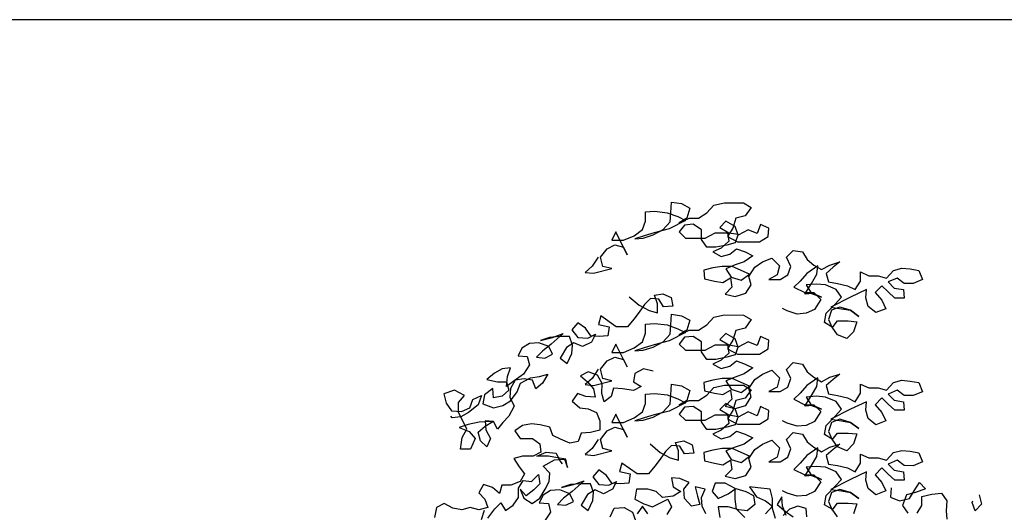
# Model space of a CAD drawing. Header units: metres. Extents: x 8 to 122, y -18 to 26.
# Tile 22 of 54: x 11.36 to 16.05, y 21.32 to 23.66. Entities that reach past the tile are written whole.
import ezdxf

# ---------------------------------------------------------------- set-up
doc = ezdxf.new("R2010")
doc.units = ezdxf.units.M
doc.layers.add('N-WE-AL-DETAIL-G', color=7, linetype='Continuous')

# ---------------------------------------------------------------- blocks, each defined once
blk = doc.blocks.new('Boom_zijaanzicht')
at = {"color": 0, "ltscale": 0.05, "flags": 128}
for points in [[(-0.9411, 11.0561), (-0.9703, 11.0124), (-1.0031, 10.9833), (-0.963, 10.9796), (-0.8756, 11.0014), (-0.9193, 11.0123), (-0.9302, 11.0561), (-0.8973, 11.0961), (-0.8609, 11.1143), (-0.8208, 11.1034), (-0.8026, 11.0669), (-0.8572, 11.1763), (-0.8754, 11.1362), (-0.8208, 11.1361), (-0.7697, 11.158), (-0.7296, 11.1871), (-0.715, 11.2272), (-0.715, 11.2709), (-0.6712, 11.2745), (-0.6129, 11.2672), (-0.5619, 11.2489), (-0.5255, 11.2306), (-0.6021, 11.1906), (-0.675, 11.1725), (-0.7224, 11.1579), (-0.7661, 11.1434), (-0.726, 11.147), (-0.6786, 11.1615), (-0.6312, 11.187), (-0.5984, 11.2234), (-0.5947, 11.2671), (-0.591, 11.3182), (-0.5436, 11.3108), (-0.5036, 11.2889), (-0.5182, 11.2416), (-0.5547, 11.2197), (-0.5073, 11.2415), (-0.4635, 11.2415), (-0.4234, 11.267), (-0.3906, 11.3034), (-0.3396, 11.3143), (-0.2484, 11.3142), (-0.212, 11.2923), (-0.2412, 11.2522), (-0.285, 11.2413), (-0.2996, 11.194), (-0.3251, 11.1539), (-0.2778, 11.1284), (-0.1721, 11.1283), (-0.132, 11.1537), (-0.1283, 11.1938), (-0.1684, 11.2121), (-0.183, 11.1684), (-0.2267, 11.1866), (-0.2741, 11.1612), (-0.2886, 11.2013), (-0.3323, 11.2268), (-0.3615, 11.1977), (-0.3178, 11.1721), (-0.2741, 11.1648), (-0.2887, 11.1247), (-0.3288, 11.1138), (-0.3798, 11.1029), (-0.4236, 11.103), (-0.449, 11.1395), (-0.449, 11.1868), (-0.4891, 11.2124), (-0.5292, 11.2088), (-0.5547, 11.176), (-0.5256, 11.1468), (-0.4308, 11.1467), (-0.3834, 11.1722), (-0.3251, 11.1721), (-0.3179, 11.132), (-0.3543, 11.0993), (-0.3944, 11.0811), (-0.3544, 11.0592), (-0.3143, 11.0701), (-0.2814, 11.0956), (-0.2414, 11.081), (-0.2049, 11.0627), (-0.2451, 11.0336), (-0.2888, 11.019), (-0.3326, 11.0009), (-0.3071, 10.9608), (-0.2597, 10.9461), (-0.2196, 10.9752), (-0.3034, 11.0118), (-0.3508, 11.0118), (-0.3945, 11.0046), (-0.4382, 10.9937), (-0.4346, 10.9536), (-0.3873, 10.9426), (-0.3472, 10.9353), (-0.3107, 10.9571), (-0.3035, 10.9134), (-0.3363, 10.8806), (-0.2889, 10.8696), (-0.2379, 10.8842), (-0.2124, 10.9242), (-0.2233, 10.9643), (-0.1941, 11.008), (-0.1576, 11.0335), (-0.1138, 11.0517), (-0.0774, 11.0152), (-0.0884, 10.9715), (-0.1285, 10.9497), (-0.0739, 10.9496), (-0.0374, 10.9714), (-0.0228, 11.0115), (-0.0446, 11.0553), (-0.0118, 11.088), (0.032, 11.0807), (0.0538, 11.0442), (0.0866, 11.0187), (0.123, 10.9968), (0.1631, 11.0186), (0.2105, 11.0332), (0.1777, 11.0077), (0.1448, 10.9786), (0.1557, 10.9385), (0.1995, 10.9311), (0.2468, 10.9202), (0.2832, 10.9019), (0.3088, 10.942), (0.3088, 10.9857), (0.3489, 10.9674), (0.3926, 10.9674), (0.4327, 10.9564), (0.4655, 10.9928), (0.5056, 11.0037), (0.5457, 11.0001), (0.5858, 10.9927), (0.604, 10.949), (0.5602, 10.9308), (0.5165, 10.9308), (0.4837, 10.9564), (0.44, 10.9382), (0.4691, 10.909), (0.5128, 10.9017), (0.5164, 10.8616), (0.4727, 10.8616), (0.4399, 10.8908), (0.4108, 10.92), (0.378, 10.8872), (0.4108, 10.8508), (0.4289, 10.8107), (0.3815, 10.7925), (0.3451, 10.8217), (0.3342, 10.8618), (0.3379, 10.9019), (0.2613, 10.8655), (0.1666, 10.8182), (0.2176, 10.8109), (0.2613, 10.8035), (0.3014, 10.7743), (0.2613, 10.8035), (0.2103, 10.8181), (0.1702, 10.8036), (0.1556, 10.7599), (0.1738, 10.7198), (0.1993, 10.7526), (0.2503, 10.7525), (0.2904, 10.7488), (0.2758, 10.7015), (0.2429, 10.6687), (0.1992, 10.687), (0.1738, 10.7234), (0.1373, 10.7453), (0.1447, 10.7891), (0.1884, 10.8327), (0.2176, 10.8655), (0.1921, 10.902), (0.1411, 10.9239), (0.0974, 10.9276), (0.05, 10.924), (0.0755, 10.8839), (0.1229, 10.8656), (0.0828, 10.8839), (0.0427, 10.8803), (0.0755, 10.9312), (0.1011, 10.975), (0.1048, 11.015), (0.0537, 10.9786), (0.0209, 10.9422), (-0.0083, 10.9131), (0.0427, 10.8875), (0.0864, 10.8875), (0.1192, 10.8547), (0.09, 10.8073), (0.0499, 10.7891), (0.0062, 10.7855), (-0.0412, 10.8002), (-0.063, 10.8111)], [(-0.7935, 10.8673), (-0.7462, 10.8272), (-0.6988, 10.8016), (-0.6587, 10.7906), (-0.6587, 10.8344), (-0.6732, 10.8745), (-0.6331, 10.8817), (-0.5931, 10.8635), (-0.5858, 10.8234), (-0.6295, 10.8198), (-0.6514, 10.8562), (-0.6915, 10.8599), (-0.7206, 10.8308), (-0.7462, 10.7944), (-0.7717, 10.7616), (-0.8009, 10.7252), (-0.8556, 10.7252), (-0.9284, 10.7763), (-0.9394, 10.7362), (-0.8884, 10.7253), (-0.8957, 10.6815), (-0.9358, 10.6779), (-0.9759, 10.6816), (-1.0014, 10.7181), (-1.0378, 10.7436), (-1.067, 10.7108), (-1.0378, 10.6744), (-0.9905, 10.6707), (-0.954, 10.6889), (-0.9723, 10.6524), (-1.016, 10.6306), (-1.0561, 10.6489), (-1.0925, 10.627), (-1.1217, 10.5761), (-1.089, 10.5505), (-1.0671, 10.5979), (-1.0634, 10.638), (-1.0779, 10.6781), (-1.1253, 10.6781), (-1.1727, 10.6745), (-1.2164, 10.66), (-1.1581, 10.6745), (-1.1071, 10.6927), (-1.1654, 10.6417), (-1.2055, 10.6089), (-1.2347, 10.5798), (-1.1946, 10.5761), (-1.1582, 10.5943), (-1.1764, 10.6308), (-1.2237, 10.649), (-1.2675, 10.6454), (-1.3039, 10.6236), (-1.3222, 10.5872), (-1.2784, 10.5835), (-1.2675, 10.5434), (-1.2967, 10.4997), (-1.3405, 10.4669), (-1.377, 10.4414), (-1.3733, 10.4888), (-1.3587, 10.5289), (-1.3988, 10.5253), (-1.4352, 10.5035), (-1.4717, 10.4743), (-1.4207, 10.4634), (-1.377, 10.4633), (-1.3661, 10.4232), (-1.3989, 10.3941), (-1.439, 10.3868), (-1.4426, 10.4306), (-1.4827, 10.4015), (-1.49, 10.3577), (-1.439, 10.3395), (-1.3953, 10.3504), (-1.3588, 10.3722), (-1.326, 10.4159), (-1.3114, 10.456), (-1.264, 10.4814), (-1.2202, 10.4887), (-1.1801, 10.4996), (-1.2057, 10.4559), (-1.2385, 10.4304), (-1.253, 10.4705), (-1.2931, 10.4778), (-1.3369, 10.4706), (-1.3588, 10.4305), (-1.3624, 10.3904), (-1.3406, 10.3467), (-1.3662, 10.2993), (-1.3954, 10.2702), (-1.4209, 10.2374), (-1.4391, 10.2739), (-1.4792, 10.2775), (-1.4756, 10.2338), (-1.4537, 10.1937), (-1.472, 10.1536), (-1.5011, 10.1828), (-1.512, 10.2229), (-1.4792, 10.252), (-1.4427, 10.2739), (-1.5083, 10.2703), (-1.5594, 10.2594), (-1.6031, 10.2449), (-1.5557, 10.2266), (-1.5266, 10.1938), (-1.5485, 10.1428), (-1.5959, 10.1428), (-1.5886, 10.1975), (-1.5667, 10.2375), (-1.5848, 10.2776), (-1.6067, 10.3178), (-1.6066, 10.3651), (-1.5775, 10.3979), (-1.6248, 10.4235), (-1.6758, 10.4053), (-1.6649, 10.3615), (-1.6395, 10.3251), (-1.5921, 10.3214), (-1.552, 10.3396), (-1.5374, 10.3796), (-1.4973, 10.3978), (-1.5119, 10.3541), (-1.5593, 10.3177), (-1.5958, 10.2959), (-1.6359, 10.2923), (-1.6431, 10.2996)], [(-0.9411, 10.5227), (-0.9703, 10.479), (-1.0031, 10.4498), (-0.963, 10.4462), (-0.8756, 10.4679), (-0.9193, 10.4789), (-0.9302, 10.5227), (-0.8973, 10.5627), (-0.8609, 10.5809), (-0.8208, 10.5699), (-0.8026, 10.5335), (-0.8572, 10.6429), (-0.8754, 10.6028), (-0.8208, 10.6027), (-0.7697, 10.6246), (-0.7296, 10.6537), (-0.715, 10.6938), (-0.715, 10.7375), (-0.6712, 10.7411), (-0.6129, 10.7337), (-0.5619, 10.7155), (-0.5255, 10.6972), (-0.6021, 10.6572), (-0.675, 10.639), (-0.7224, 10.6245), (-0.7661, 10.61), (-0.726, 10.6136), (-0.6786, 10.6281), (-0.6312, 10.6536), (-0.5984, 10.69), (-0.5947, 10.7337), (-0.591, 10.7847), (-0.5436, 10.7774), (-0.5036, 10.7555), (-0.5182, 10.7081), (-0.5547, 10.6863), (-0.5073, 10.7081), (-0.4635, 10.7081), (-0.4234, 10.7336), (-0.3906, 10.77), (-0.3396, 10.7809), (-0.2484, 10.7808), (-0.212, 10.7589), (-0.2412, 10.7188), (-0.285, 10.7079), (-0.2996, 10.6606), (-0.3251, 10.6205), (-0.2778, 10.595), (-0.1721, 10.5949), (-0.132, 10.6203), (-0.1283, 10.6604), (-0.1684, 10.6787), (-0.183, 10.635), (-0.2267, 10.6532), (-0.2741, 10.6277), (-0.2886, 10.6679), (-0.3323, 10.6934), (-0.3615, 10.6643), (-0.3178, 10.6387), (-0.2741, 10.6314), (-0.2887, 10.5913), (-0.3288, 10.5804), (-0.3798, 10.5695), (-0.4236, 10.5696), (-0.449, 10.606), (-0.449, 10.6534), (-0.4891, 10.679), (-0.5292, 10.6754), (-0.5547, 10.6426), (-0.5256, 10.6134), (-0.4308, 10.6133), (-0.3834, 10.6388), (-0.3251, 10.6387), (-0.3179, 10.5986), (-0.3543, 10.5659), (-0.3944, 10.5477), (-0.3544, 10.5258), (-0.3143, 10.5367), (-0.2814, 10.5622), (-0.2414, 10.5475), (-0.2049, 10.5293), (-0.2451, 10.5002), (-0.2888, 10.4856), (-0.3326, 10.4675), (-0.3071, 10.4273), (-0.2597, 10.4127), (-0.2196, 10.4418), (-0.3034, 10.4784), (-0.3508, 10.4784), (-0.3945, 10.4712), (-0.4382, 10.4603), (-0.4346, 10.4202), (-0.3873, 10.4092), (-0.3472, 10.4019), (-0.3107, 10.4237), (-0.3035, 10.38), (-0.3363, 10.3472), (-0.2889, 10.3362), (-0.2379, 10.3507), (-0.2124, 10.3908), (-0.2233, 10.4309), (-0.1941, 10.4746), (-0.1576, 10.5001), (-0.1138, 10.5183), (-0.0774, 10.4818), (-0.0884, 10.4381), (-0.1285, 10.4162), (-0.0739, 10.4162), (-0.0374, 10.438), (-0.0228, 10.4781), (-0.0446, 10.5219), (-0.0118, 10.5546), (0.032, 10.5473), (0.0538, 10.5108), (0.0866, 10.4853), (0.123, 10.4634), (0.1631, 10.4852), (0.2105, 10.4998), (0.1777, 10.4743), (0.1448, 10.4451), (0.1557, 10.4051), (0.1995, 10.3977), (0.2468, 10.3867), (0.2832, 10.3685), (0.3088, 10.4086), (0.3088, 10.4523), (0.3489, 10.434), (0.3926, 10.434), (0.4327, 10.423), (0.4655, 10.4594), (0.5056, 10.4703), (0.5457, 10.4666), (0.5858, 10.4593), (0.604, 10.4156), (0.5602, 10.3974), (0.5165, 10.3974), (0.4837, 10.423), (0.44, 10.4048), (0.4691, 10.3756), (0.5128, 10.3683), (0.5164, 10.3282), (0.4727, 10.3282), (0.4399, 10.3574), (0.4108, 10.3866), (0.378, 10.3538), (0.4108, 10.3174), (0.4289, 10.2773), (0.3815, 10.2591), (0.3451, 10.2883), (0.3342, 10.3284), (0.3379, 10.3684), (0.2613, 10.3321), (0.1666, 10.2848), (0.2176, 10.2774), (0.2613, 10.2701), (0.3014, 10.2409), (0.2613, 10.2701), (0.2103, 10.2847), (0.1702, 10.2702), (0.1556, 10.2265), (0.1738, 10.1864), (0.1993, 10.2192), (0.2503, 10.2191), (0.2904, 10.2154), (0.2758, 10.1681), (0.2429, 10.1353), (0.1992, 10.1536), (0.1738, 10.19), (0.1373, 10.2119), (0.1447, 10.2556), (0.1884, 10.2993), (0.2176, 10.3321), (0.1921, 10.3686), (0.1411, 10.3905), (0.0974, 10.3942), (0.05, 10.3906), (0.0755, 10.3505), (0.1229, 10.3322), (0.0828, 10.3505), (0.0427, 10.3468), (0.0755, 10.3978), (0.1011, 10.4415), (0.1048, 10.4816), (0.0537, 10.4452), (0.0209, 10.4088), (-0.0083, 10.3797), (0.0427, 10.3541), (0.0864, 10.3541), (0.1192, 10.3213), (0.09, 10.2739), (0.0499, 10.2557), (0.0062, 10.2521), (-0.0412, 10.2667), (-0.063, 10.2777)], [(-0.6784, 10.5134), (-0.7258, 10.5244), (-0.7659, 10.5025), (-0.7732, 10.4625), (-0.7368, 10.4406), (-0.7733, 10.4224), (-0.8243, 10.4297), (-0.868, 10.4334), (-0.879, 10.3933), (-0.9118, 10.3678), (-0.9227, 10.4079), (-0.9226, 10.4553), (-0.9445, 10.4954), (-0.9882, 10.51), (-1.0246, 10.4918), (-0.9919, 10.4627), (-0.9627, 10.4298), (-0.9555, 10.3897), (-0.9992, 10.3934), (-1.0393, 10.408), (-1.0648, 10.3716), (-1.0284, 10.3388), (-0.9883, 10.3351), (-0.9483, 10.3169), (-0.9337, 10.2768), (-0.9338, 10.233), (-0.9775, 10.2221), (-1.0213, 10.2185), (-1.0359, 10.1784), (-1.076, 10.1712), (-1.1197, 10.1895), (-1.1561, 10.2077), (-1.1706, 10.2478), (-1.218, 10.2588), (-1.2581, 10.2625), (-1.3018, 10.2552), (-1.3383, 10.2297), (-1.3128, 10.1933), (-1.2545, 10.1932), (-1.2181, 10.1677), (-1.2145, 10.1276), (-1.2509, 10.1094), (-1.302, 10.1094), (-1.3421, 10.0986), (-1.3166, 10.0584), (-1.2911, 10.0256), (-1.313, 9.9892), (-1.3568, 9.971), (-1.4005, 9.9711), (-1.4115, 9.931), (-1.4442, 9.9602), (-1.4879, 9.9748), (-1.5099, 9.9347), (-1.4807, 9.9055), (-1.4662, 9.8654), (-1.5099, 9.8545), (-1.55, 9.8655), (-1.5901, 9.8546), (-1.6338, 9.8619), (-1.6739, 9.8838), (-1.7104, 9.8657), (-1.7213, 9.8183)], [(-0.8831, 9.8212), (-0.8649, 9.8612), (-0.8175, 9.8648), (-0.7774, 9.8429), (-0.7629, 9.8028)], [(0.0535, 9.8203), (0.0499, 9.8604), (0.0098, 9.8714), (-0.0303, 9.8568), (-0.0595, 9.8277)], [(-0.0449, 9.8277), (-0.0631, 9.8714), (-0.0667, 9.9152), (-0.0886, 9.8787), (-0.0486, 9.8459), (-0.0121, 9.8204)], [(-0.096, 9.8132), (-0.1105, 9.8605), (-0.1105, 9.9079), (-0.1213, 9.9517), (-0.1797, 9.959), (-0.2197, 9.9627), (-0.187, 9.9153), (-0.1433, 9.897), (-0.1105, 9.8715), (-0.1433, 9.8351)], [(-0.2417, 9.8169), (-0.2818, 9.8571), (-0.289, 9.9044), (-0.289, 9.9555), (-0.3363, 9.981), (-0.3837, 9.9811), (-0.3983, 9.941), (-0.3692, 9.9082), (-0.3218, 9.93), (-0.2853, 9.9555), (-0.238, 9.9408), (-0.2015, 9.9226), (-0.1943, 9.8788), (-0.2308, 9.8497), (-0.2709, 9.8534), (-0.3219, 9.868), (-0.3692, 9.8681), (-0.362, 9.817)], [(-0.4276, 9.8353), (-0.4458, 9.8718), (-0.4494, 9.9119), (-0.4311, 9.9519), (-0.4785, 9.9629), (-0.4676, 9.9192), (-0.4567, 9.8791), (-0.4968, 9.8718), (-0.5296, 9.9083), (-0.5332, 9.952), (-0.5076, 9.9848), (-0.5513, 10.0031), (-0.5914, 10.0068), (-0.5842, 9.963), (-0.5477, 9.9411), (-0.5842, 9.9193), (-0.6352, 9.912), (-0.6644, 9.9412), (-0.7044, 9.9522), (-0.7591, 9.9522), (-0.7664, 9.9049), (-0.7227, 9.883), (-0.6827, 9.8684), (-0.6097, 9.9047), (-0.5915, 9.8683), (-0.6134, 9.8318)], [(-0.7045, 9.8356), (-0.73, 9.872), (-0.7556, 9.8356)], [(-0.9411, 10.1893), (-0.9703, 10.1456), (-1.0031, 10.1165), (-0.963, 10.1128), (-0.8756, 10.1346), (-0.9193, 10.1455), (-0.9302, 10.1893), (-0.8973, 10.2293), (-0.8609, 10.2475), (-0.8208, 10.2366), (-0.8026, 10.2001), (-0.8572, 10.3095), (-0.8754, 10.2694), (-0.8208, 10.2694), (-0.7697, 10.2912), (-0.7296, 10.3203), (-0.715, 10.3604), (-0.715, 10.4041), (-0.6712, 10.4077), (-0.6129, 10.4004), (-0.5619, 10.3821), (-0.5255, 10.3638), (-0.6021, 10.3238), (-0.675, 10.3057), (-0.7224, 10.2911), (-0.7661, 10.2766), (-0.726, 10.2802), (-0.6786, 10.2947), (-0.6312, 10.3202), (-0.5984, 10.3566), (-0.5947, 10.4003), (-0.591, 10.4514), (-0.5436, 10.444), (-0.5036, 10.4221), (-0.5182, 10.3748), (-0.5547, 10.3529), (-0.5073, 10.3748), (-0.4635, 10.3747), (-0.4234, 10.4002), (-0.3906, 10.4366), (-0.3396, 10.4475), (-0.2484, 10.4474), (-0.212, 10.4255), (-0.2412, 10.3854), (-0.285, 10.3746), (-0.2996, 10.3272), (-0.3251, 10.2871), (-0.2778, 10.2616), (-0.1721, 10.2615), (-0.132, 10.2869), (-0.1283, 10.327), (-0.1684, 10.3453), (-0.183, 10.3016), (-0.2267, 10.3198), (-0.2741, 10.2944), (-0.2886, 10.3345), (-0.3323, 10.36), (-0.3615, 10.3309), (-0.3178, 10.3053), (-0.2741, 10.298), (-0.2887, 10.2579), (-0.3288, 10.247), (-0.3798, 10.2362), (-0.4236, 10.2362), (-0.449, 10.2727), (-0.449, 10.32), (-0.4891, 10.3456), (-0.5292, 10.342), (-0.5547, 10.3092), (-0.5256, 10.28), (-0.4308, 10.2799), (-0.3834, 10.3054), (-0.3251, 10.3053), (-0.3179, 10.2653), (-0.3543, 10.2325), (-0.3944, 10.2143), (-0.3544, 10.1924), (-0.3143, 10.2033), (-0.2814, 10.2288), (-0.2414, 10.2142), (-0.2049, 10.1959), (-0.2451, 10.1668), (-0.2888, 10.1523), (-0.3326, 10.1341), (-0.3071, 10.094), (-0.2597, 10.0793), (-0.2196, 10.1085), (-0.3034, 10.145), (-0.3508, 10.145), (-0.3945, 10.1378), (-0.4382, 10.1269), (-0.4346, 10.0868), (-0.3873, 10.0758), (-0.3472, 10.0685), (-0.3107, 10.0903), (-0.3035, 10.0466), (-0.3363, 10.0138), (-0.2889, 10.0028), (-0.2379, 10.0174), (-0.2124, 10.0574), (-0.2233, 10.0975), (-0.1941, 10.1412), (-0.1576, 10.1667), (-0.1138, 10.1849), (-0.0774, 10.1484), (-0.0884, 10.1047), (-0.1285, 10.0829), (-0.0739, 10.0828), (-0.0374, 10.1046), (-0.0228, 10.1447), (-0.0446, 10.1885), (-0.0118, 10.2212), (0.032, 10.2139), (0.0538, 10.1774), (0.0866, 10.1519), (0.123, 10.13), (0.1631, 10.1518), (0.2105, 10.1664), (0.1777, 10.1409), (0.1448, 10.1118), (0.1557, 10.0717), (0.1995, 10.0643), (0.2468, 10.0534), (0.2832, 10.0351), (0.3088, 10.0752), (0.3088, 10.1189), (0.3489, 10.1006), (0.3926, 10.1006), (0.4327, 10.0896), (0.4655, 10.1261), (0.5056, 10.1369), (0.5457, 10.1333), (0.5858, 10.1259), (0.604, 10.0822), (0.5602, 10.064), (0.5165, 10.0641), (0.4837, 10.0896), (0.44, 10.0714), (0.4691, 10.0422), (0.5128, 10.0349), (0.5164, 9.9948), (0.4727, 9.9948), (0.4399, 10.024), (0.4108, 10.0532), (0.378, 10.0204), (0.4108, 9.984), (0.4289, 9.9439), (0.3815, 9.9257), (0.3451, 9.9549), (0.3342, 9.995), (0.3379, 10.0351), (0.2613, 9.9987), (0.1666, 9.9514), (0.2176, 9.9441), (0.2613, 9.9367), (0.3014, 9.9075), (0.2613, 9.9367), (0.2103, 9.9514), (0.1702, 9.9368), (0.1556, 9.8931), (0.1738, 9.853), (0.1993, 9.8858), (0.2503, 9.8857), (0.2904, 9.882), (0.2758, 9.8347)], [(0.1992, 9.8202), (0.1738, 9.8566), (0.1373, 9.8785), (0.1447, 9.9223), (0.1884, 9.966), (0.2176, 9.9987), (0.1921, 10.0352), (0.1411, 10.0571), (0.0974, 10.0608), (0.05, 10.0572), (0.0755, 10.0171), (0.1229, 9.9988), (0.0828, 10.0171), (0.0427, 10.0135), (0.0755, 10.0645), (0.1011, 10.1082), (0.1048, 10.1482), (0.0537, 10.1119), (0.0209, 10.0754), (-0.0083, 10.0463), (0.0427, 10.0208), (0.0864, 10.0207), (0.1192, 9.9879), (0.09, 9.9405), (0.0499, 9.9224), (0.0062, 9.9187), (-0.0412, 9.9334), (-0.063, 9.9443)], [(-0.6933, 10.1672), (-0.646, 10.1271), (-0.5986, 10.1015), (-0.5585, 10.0905), (-0.5585, 10.1343), (-0.573, 10.1744), (-0.5329, 10.1816), (-0.4929, 10.1634), (-0.4856, 10.1233), (-0.5294, 10.1197), (-0.5512, 10.1561), (-0.5913, 10.1598), (-0.6205, 10.1307), (-0.646, 10.0943), (-0.6715, 10.0615), (-0.7007, 10.0251), (-0.7554, 10.0251), (-0.8282, 10.0762), (-0.8392, 10.0361), (-0.7882, 10.0252), (-0.7955, 9.9814), (-0.8356, 9.9778), (-0.8757, 9.9815), (-0.9012, 10.018), (-0.9376, 10.0435), (-0.9668, 10.0107), (-0.9377, 9.9743), (-0.8903, 9.9706), (-0.8538, 9.9888), (-0.8721, 9.9523), (-0.9158, 9.9305), (-0.9559, 9.9488), (-0.9924, 9.9269), (-1.0216, 9.876), (-0.9888, 9.8504), (-0.9669, 9.8978), (-0.9632, 9.9379), (-0.9777, 9.978), (-1.0251, 9.978), (-1.0725, 9.9744), (-1.1162, 9.9599), (-1.0579, 9.9744), (-1.0069, 9.9926), (-1.0652, 9.9416), (-1.1054, 9.9088), (-1.1345, 9.8797), (-1.0945, 9.876), (-1.058, 9.8942), (-1.0762, 9.9307), (-1.1235, 9.9489), (-1.1673, 9.9453), (-1.2037, 9.9235), (-1.222, 9.8871), (-1.1783, 9.8834), (-1.1674, 9.8433), (-1.1966, 9.7996)], [(-1.4844, 9.8509), (-1.499, 9.8071)], [(-1.4662, 9.8144), (-1.4334, 9.8581), (-1.4042, 9.8872), (-1.3824, 9.8508), (-1.3459, 9.8763), (-1.3204, 9.9127), (-1.3203, 9.9564), (-1.2984, 9.9928), (-1.2583, 9.9891), (-1.2255, 10.0219), (-1.2183, 9.9782), (-1.2474, 9.949), (-1.2839, 9.9199), (-1.313, 9.9528), (-1.2949, 9.909), (-1.2548, 9.8835), (-1.2183, 9.9089), (-1.1928, 9.9526), (-1.1745, 9.9891), (-1.1708, 10.0292), (-1.2036, 10.062), (-1.1489, 10.0911), (-1.1015, 10.0947), (-1.087, 10.0546), (-1.0943, 10.0947), (-1.1343, 10.102), (-1.1781, 10.1093), (-1.2327, 10.1094), (-1.189, 10.1276), (-1.1416, 10.1239), (-1.1234, 10.0874), (-1.1125, 10.0728)], [(0.4545, 9.9584), (0.4508, 9.9147), (0.4945, 9.8964), (0.5419, 9.9073), (0.5638, 9.9437), (0.5893, 9.9838), (0.6185, 9.9546), (0.5711, 9.9365), (0.5273, 9.9256), (0.5091, 9.8746), (0.5345, 9.8381)], [(0.5783, 9.838), (0.6002, 9.8745), (0.6002, 9.9182), (0.6476, 9.9291), (0.695, 9.9327), (0.7204, 9.8962), (0.7168, 9.8489), (0.7204, 9.8088)], [(0.8735, 9.9252), (0.8844, 9.8815), (0.8552, 9.8487), (0.8407, 9.8888), (0.8443, 9.8961)]]:
    blk.add_lwpolyline(points, dxfattribs=at)

msp = doc.modelspace()

# ---------------------------------------------------------------- linework, layer by layer
at = {"layer": 'Defpoints', "color": 6}
msp.add_lwpolyline([(7.5473, 23.664), (7.5473, -16.8115), (56.1691, -16.8115), (56.1691, -12.0872), (64.8584, -12.0872), (64.8584, 23.664)], close=True, dxfattribs=at)

# ---------------------------------------------------------------- block references
at = {"layer": 'N-WE-AL-DETAIL-G', "color": 252}
msp.add_blockref('Boom_zijaanzicht', (15.0534, 11.4784), dxfattribs=at)

doc.saveas('drawing.dxf')
